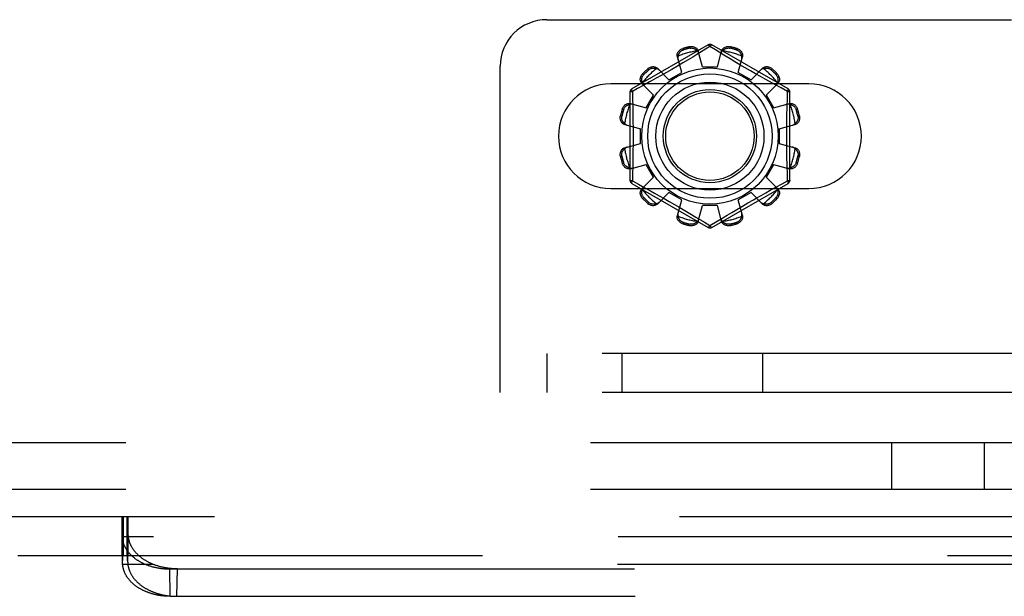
# Model space of a CAD drawing. Header units: inches. Extents: x 0 to 227, y 0 to 147.
# Tile 55 of 256: x 45.29 to 47.93, y 37.9 to 39.45. Entities that reach past the tile are written whole.
import ezdxf

# ---------------------------------------------------------------- set-up
doc = ezdxf.new("R2010")
doc.units = ezdxf.units.IN
doc.header["$LTSCALE"] = 12.466667
doc.header["$MEASUREMENT"] = 0
doc.linetypes.add('HIDDEN', pattern=[0.2, 0.1, -0.1])
doc.layers.add('DEFAULT_2', color=8, linetype='HIDDEN')
doc.layers.add('SUBPANEL', color=7, linetype='CONTINUOUS')

msp = doc.modelspace()

# ---------------------------------------------------------------- linework, layer by layer
at = {"layer": 'DEFAULT_2', "color": 8, "linetype": 'HIDDEN'}
for p, q in [((46.7077, 39.4508), (55.4577, 39.4508)), ((47.1402, 39.3831), (46.9357, 39.265)), ((47.3547, 39.265), (47.1502, 39.3831)), ((47.0721, 39.3732), (47.0731, 39.3694)), ((47.092, 39.3745), (47.091, 39.3783)), ((47.1103, 39.3573), (47.0991, 39.3505)), ((47.1452, 39.3785), (47.1103, 39.3573)), ((47.1252, 39.3243), (47.1141, 39.3665)), ((47.1599, 39.3695), (47.1452, 39.3785)), ((47.1826, 39.3557), (47.1599, 39.3695)), ((47.1652, 39.3243), (47.1762, 39.3665)), ((47.1994, 39.3456), (47.1826, 39.3557)), ((47.1993, 39.3783), (47.1983, 39.3745)), ((47.2172, 39.3694), (47.2182, 39.3732)), ((47.0695, 39.3094), (47.0579, 39.3515)), ((47.0728, 39.3348), (47.0581, 39.3262)), ((47.0866, 39.343), (47.0728, 39.3348)), ((47.0991, 39.3505), (47.0866, 39.343)), ((47.2121, 39.338), (47.1994, 39.3456)), ((47.2258, 39.3299), (47.2121, 39.338)), ((47.2208, 39.3094), (47.2324, 39.3515)), ((47.2399, 39.3216), (47.2258, 39.3299)), ((46.5827, 38.4508), (46.5827, 39.3258)), ((46.9644, 39.3052), (46.9672, 39.3024)), ((46.981, 39.3162), (46.9783, 39.319)), ((47.0348, 39.2894), (47.0042, 39.3204)), ((47.0284, 39.309), (47.0143, 39.301)), ((47.0432, 39.3175), (47.0284, 39.309)), ((47.0348, 39.2894), (47.0695, 39.3094)), ((47.0581, 39.3262), (47.0432, 39.3175)), ((47.1252, 39.3243), (47.1652, 39.3243)), ((47.2208, 39.3094), (47.2555, 39.2894)), ((47.2541, 39.3134), (47.2399, 39.3216)), ((47.2679, 39.3056), (47.2541, 39.3134)), ((47.2555, 39.2894), (47.2861, 39.3204)), ((47.2811, 39.2981), (47.2679, 39.3056)), ((47.3121, 39.319), (47.3093, 39.3162)), ((47.3231, 39.3024), (47.3259, 39.3052)), ((47.4108, 39.2789), (46.8795, 39.2789)), ((46.9941, 39.2486), (46.963, 39.2793)), ((46.9832, 39.2836), (46.968, 39.2752)), ((47.0143, 39.301), (47.001, 39.2935)), ((47.2935, 39.2912), (47.2811, 39.2981)), ((47.3048, 39.2849), (47.2935, 39.2912)), ((47.2962, 39.2486), (47.3273, 39.2793)), ((47.3197, 39.2767), (47.3048, 39.2849)), ((47.3364, 39.2676), (47.3197, 39.2767)), ((46.9307, 39.2564), (46.9307, 39.0202)), ((46.951, 39.266), (46.9372, 39.2584)), ((46.9372, 39.2584), (46.9374, 39.2467)), ((46.968, 39.2752), (46.951, 39.266)), ((47.3532, 39.2584), (47.3364, 39.2676)), ((47.3597, 39.0202), (47.3597, 39.2564)), ((46.932, 39.2256), (46.9741, 39.214)), ((46.9741, 39.214), (46.9941, 39.2486)), ((47.2962, 39.2486), (47.3162, 39.214)), ((47.3162, 39.214), (47.3583, 39.2256)), ((46.914, 39.2103), (46.9103, 39.2114)), ((47.3801, 39.2114), (47.3763, 39.2103)), ((46.9052, 39.1925), (46.909, 39.1915)), ((47.3813, 39.1915), (47.3851, 39.1925)), ((46.9169, 39.1693), (46.9592, 39.1583)), ((46.9592, 39.1183), (46.9592, 39.1583)), ((47.3312, 39.1583), (47.3734, 39.1693)), ((47.3312, 39.1583), (47.3312, 39.1183)), ((46.9169, 39.1073), (46.9592, 39.1183)), ((47.3312, 39.1183), (47.3734, 39.1073)), ((46.909, 39.0851), (46.9052, 39.0841)), ((46.9103, 39.0652), (46.914, 39.0663)), ((47.3763, 39.0663), (47.3801, 39.0652)), ((47.3851, 39.0841), (47.3813, 39.0851)), ((46.932, 39.051), (46.9741, 39.0626)), ((46.9941, 39.028), (46.9741, 39.0626)), ((47.3162, 39.0626), (47.2962, 39.028)), ((47.3162, 39.0626), (47.3583, 39.051)), ((46.9372, 39.0182), (46.9539, 39.009)), ((46.963, 38.9973), (46.9941, 39.028)), ((47.3273, 38.9973), (47.2962, 39.028)), ((47.3393, 39.0106), (47.3532, 39.0182)), ((47.3532, 39.0182), (47.3529, 39.0299)), ((46.8795, 38.9977), (47.4108, 38.9977)), ((46.9357, 39.0116), (47.1402, 38.8935)), ((46.9539, 39.009), (46.9706, 38.9999)), ((46.9706, 38.9999), (46.9856, 38.9917)), ((46.9856, 38.9917), (46.9969, 38.9854)), ((46.9969, 38.9854), (47.0092, 38.9785)), ((47.0042, 38.9562), (47.0348, 38.9872)), ((47.0695, 38.9672), (47.0348, 38.9872)), ((47.1502, 38.8935), (47.3547, 39.0116)), ((47.2555, 38.9872), (47.2208, 38.9672)), ((47.2861, 38.9562), (47.2555, 38.9872)), ((47.2828, 38.9794), (47.2955, 38.9866)), ((47.2955, 38.9866), (47.3071, 38.993)), ((47.3071, 38.993), (47.3223, 39.0014)), ((47.3223, 39.0014), (47.3393, 39.0106)), ((46.9672, 38.9742), (46.9644, 38.9714)), ((46.9783, 38.9576), (46.981, 38.9604)), ((47.0092, 38.9785), (47.0224, 38.971)), ((47.0224, 38.971), (47.0362, 38.9632)), ((47.0362, 38.9632), (47.0504, 38.955)), ((47.0579, 38.9251), (47.0695, 38.9672)), ((47.2324, 38.9251), (47.2208, 38.9672)), ((47.2322, 38.9504), (47.2471, 38.9591)), ((47.269, 38.9717), (47.2828, 38.9794)), ((47.3093, 38.9604), (47.3121, 38.9576)), ((47.3259, 38.9714), (47.3231, 38.9742)), ((47.0504, 38.955), (47.0646, 38.9467)), ((47.0646, 38.9467), (47.0782, 38.9386)), ((47.0782, 38.9386), (47.0909, 38.931)), ((47.1141, 38.9101), (47.1252, 38.9523)), ((47.1652, 38.9523), (47.1252, 38.9523)), ((47.1762, 38.9101), (47.1652, 38.9523)), ((47.1913, 38.9261), (47.2038, 38.9336)), ((47.2038, 38.9336), (47.2175, 38.9418)), ((47.2175, 38.9418), (47.2322, 38.9504)), ((47.0731, 38.9072), (47.0721, 38.9034)), ((47.0909, 38.931), (47.1077, 38.9209)), ((47.1077, 38.9209), (47.1304, 38.9071)), ((47.1304, 38.9071), (47.1452, 38.8981)), ((47.1452, 38.8981), (47.18, 38.9193)), ((47.18, 38.9193), (47.1913, 38.9261)), ((47.2182, 38.9034), (47.2172, 38.9072)), ((47.091, 38.8983), (47.092, 38.9021)), ((47.1983, 38.9021), (47.1993, 38.8983)), ((55.5827, 38.5548), (46.5827, 38.5548)), ((46.7077, 38.5548), (46.7077, 38.4508)), ((46.9102, 38.4508), (46.9102, 38.5548)), ((47.2868, 38.4508), (47.2868, 38.5548)), ((55.5827, 38.4508), (46.5827, 38.4508)), ((44.57, 38.1173), (54.1305, 38.1173)), ((45.5673, 38.1173), (45.5673, 38.0133)), ((45.57, 38.1173), (45.57, 38.0133)), ((45.5708, 38.0133), (45.5708, 38.1173)), ((45.571, 38.1173), (45.571, 38.0133)), ((45.581, 38.1173), (45.581, 38.0133)), ((45.582, 38.1173), (45.582, 38.0133)), ((45.5822, 38.0133), (45.5822, 38.1173)), ((45.5837, 38.1173), (45.5837, 38.0133)), ((45.5686, 38.087), (45.5688, 38.093)), ((45.569, 38.0983), (45.5691, 38.1012)), ((45.5691, 38.1012), (45.5693, 38.1039)), ((45.5693, 38.1039), (45.5694, 38.1064)), ((45.5694, 38.1064), (45.5695, 38.1078)), ((45.5695, 38.1078), (45.5696, 38.1092)), ((45.5696, 38.1092), (45.5697, 38.1105)), ((45.5833, 38.1105), (45.5832, 38.1117)), ((45.5834, 38.1092), (45.5833, 38.1105)), ((45.5835, 38.1078), (45.5834, 38.1092)), ((45.5836, 38.1064), (45.5835, 38.1078)), ((45.5837, 38.1039), (45.5836, 38.1064)), ((45.5839, 38.1012), (45.5837, 38.1039)), ((45.584, 38.0983), (45.5839, 38.1012)), ((45.5842, 38.0941), (45.584, 38.0983)), ((45.5844, 38.0883), (45.5842, 38.0941)), ((45.5846, 38.0805), (45.5844, 38.0883)), ((45.5681, 38.0688), (45.5683, 38.0791)), ((45.5697, 37.9951), (45.5681, 38.0688)), ((45.5681, 38.0688), (45.5681, 38.0661)), ((45.5681, 38.0661), (45.5682, 38.0627)), ((45.5697, 37.9925), (45.5681, 38.0661)), ((53.1323, 38.0627), (45.5682, 38.0627)), ((45.5683, 38.0791), (45.5686, 38.087)), ((45.5833, 37.9951), (45.5849, 38.0688)), ((45.2889, 38.0133), (54.1305, 38.0133)), ((45.5702, 38.0086), (45.5703, 38.0094)), ((45.5702, 38.0077), (45.5702, 38.0086)), ((45.5827, 38.0094), (45.5827, 38.0102)), ((45.5828, 38.0086), (45.5827, 38.0094)), ((45.5829, 38.0077), (45.5828, 38.0086)), ((45.5697, 37.9951), (45.5698, 37.9989)), ((45.5697, 37.9925), (45.5697, 37.9951)), ((45.5698, 37.9892), (45.5697, 37.9925)), ((45.5698, 37.9989), (45.5699, 38.0016)), ((53.1307, 37.9892), (45.5698, 37.9892)), ((45.5699, 38.0016), (45.57, 38.0041)), ((45.57, 38.0052), (45.5701, 38.0068)), ((45.57, 38.0041), (45.57, 38.0052)), ((45.5701, 38.0068), (45.5702, 38.0077)), ((45.5829, 38.0068), (45.5829, 38.0077)), ((45.5831, 38.0029), (45.583, 38.0047)), ((45.5832, 38.0003), (45.5831, 38.0029)), ((45.5833, 37.9966), (45.5832, 38.0003)), ((45.5833, 37.9951), (45.5833, 37.9966)), ((45.696, 37.977), (53.0045, 37.977)), ((45.6976, 37.9035), (45.696, 37.977)), ((45.7153, 37.9035), (45.7169, 37.977)), ((45.6976, 37.9035), (53.0029, 37.9035))]:
    msp.add_line(p, q, dxfattribs=at)
for points in [[(47.1402, 39.3831), (47.1405, 39.3832), (47.1409, 39.383), (47.1415, 39.3827), (47.1421, 39.3822), (47.1428, 39.3815), (47.1436, 39.3806), (47.1444, 39.3796), (47.1452, 39.3785)], [(47.1452, 39.3785), (47.146, 39.3796), (47.1468, 39.3806), (47.1475, 39.3815), (47.1482, 39.3822), (47.1488, 39.3827), (47.1494, 39.383), (47.1498, 39.3832), (47.1502, 39.3831)], [(47.0579, 39.3515), (47.0575, 39.3532), (47.0574, 39.3551), (47.0575, 39.357), (47.0578, 39.3589), (47.0584, 39.3608), (47.0592, 39.3626), (47.0602, 39.3644), (47.0614, 39.366), (47.0628, 39.3676), (47.0644, 39.3691), (47.0662, 39.3704), (47.0681, 39.3715), (47.07, 39.3725), (47.0721, 39.3732)], [(47.0602, 39.3533), (47.0604, 39.3543), (47.0606, 39.3553), (47.0609, 39.3563), (47.0613, 39.3573), (47.0616, 39.3583), (47.062, 39.3593), (47.0625, 39.3602), (47.063, 39.3611), (47.0636, 39.362), (47.0642, 39.3629), (47.0649, 39.3639), (47.0657, 39.3647), (47.0666, 39.3656), (47.0676, 39.3665), (47.0688, 39.3673), (47.0701, 39.3681), (47.0715, 39.3688), (47.0731, 39.3694)], [(47.091, 39.3783), (47.0931, 39.3786), (47.0953, 39.3788), (47.0975, 39.3788), (47.0997, 39.3785), (47.1018, 39.3781), (47.1039, 39.3774), (47.1057, 39.3766), (47.1075, 39.3756), (47.1091, 39.3744), (47.1105, 39.373), (47.1118, 39.3715), (47.1128, 39.3699), (47.1136, 39.3683), (47.1141, 39.3665)], [(47.092, 39.3745), (47.0937, 39.3747), (47.0953, 39.3749), (47.0968, 39.3748), (47.0982, 39.3747), (47.0995, 39.3744), (47.1007, 39.3741), (47.1019, 39.3737), (47.1029, 39.3733), (47.104, 39.3728), (47.1049, 39.3723), (47.1058, 39.3718), (47.1067, 39.3712), (47.1075, 39.3706), (47.1083, 39.3699), (47.1091, 39.3692), (47.1098, 39.3685), (47.1106, 39.3678), (47.1112, 39.367)], [(47.116, 39.3594), (47.1156, 39.3608), (47.115, 39.3621), (47.1143, 39.3634), (47.1134, 39.3647), (47.1124, 39.3659), (47.1112, 39.367)], [(47.1791, 39.367), (47.1779, 39.3659), (47.1769, 39.3647), (47.1761, 39.3634), (47.1753, 39.3621), (47.1747, 39.3608), (47.1743, 39.3594)], [(47.1762, 39.3665), (47.1767, 39.3683), (47.1775, 39.3699), (47.1786, 39.3715), (47.1798, 39.373), (47.1813, 39.3744), (47.1829, 39.3756), (47.1846, 39.3766), (47.1865, 39.3774), (47.1885, 39.3781), (47.1906, 39.3785), (47.1928, 39.3788), (47.195, 39.3788), (47.1972, 39.3786), (47.1993, 39.3783)], [(47.1791, 39.367), (47.1798, 39.3678), (47.1805, 39.3685), (47.1812, 39.3692), (47.182, 39.3699), (47.1828, 39.3706), (47.1837, 39.3712), (47.1845, 39.3718), (47.1854, 39.3723), (47.1864, 39.3728), (47.1874, 39.3733), (47.1885, 39.3737), (47.1896, 39.3741), (47.1908, 39.3744), (47.1921, 39.3747), (47.1935, 39.3748), (47.1951, 39.3749), (47.1967, 39.3747), (47.1983, 39.3745)], [(47.2172, 39.3694), (47.2188, 39.3688), (47.2202, 39.3681), (47.2215, 39.3673), (47.2227, 39.3665), (47.2237, 39.3656), (47.2246, 39.3647), (47.2254, 39.3638), (47.2261, 39.3629), (47.2267, 39.362), (47.2273, 39.3611), (47.2278, 39.3602), (47.2283, 39.3592), (47.2287, 39.3583), (47.2291, 39.3573), (47.2294, 39.3563), (47.2297, 39.3553), (47.2299, 39.3543), (47.2301, 39.3533)], [(47.2182, 39.3732), (47.2203, 39.3725), (47.2223, 39.3715), (47.2242, 39.3704), (47.2259, 39.3691), (47.2275, 39.3676), (47.229, 39.366), (47.2302, 39.3644), (47.2312, 39.3626), (47.2319, 39.3608), (47.2325, 39.3589), (47.2328, 39.357), (47.2329, 39.3551), (47.2328, 39.3532), (47.2324, 39.3515)], [(47.0602, 39.3533), (47.0598, 39.3518), (47.0595, 39.3502), (47.0594, 39.3487), (47.0594, 39.3472), (47.0595, 39.3458), (47.0599, 39.3443)], [(47.2305, 39.3443), (47.2308, 39.3458), (47.2309, 39.3472), (47.231, 39.3487), (47.2308, 39.3502), (47.2306, 39.3518), (47.2301, 39.3533)], [(46.963, 39.2793), (46.9618, 39.2806), (46.9608, 39.2821), (46.9599, 39.2838), (46.9592, 39.2857), (46.9588, 39.2876), (46.9585, 39.2896), (46.9585, 39.2916), (46.9587, 39.2936), (46.9592, 39.2957), (46.9598, 39.2978), (46.9607, 39.2998), (46.9618, 39.3017), (46.963, 39.3035), (46.9644, 39.3052)], [(46.9641, 39.282), (46.9637, 39.283), (46.9634, 39.284), (46.9632, 39.285), (46.963, 39.286), (46.9628, 39.2871), (46.9627, 39.2881), (46.9626, 39.2891), (46.9626, 39.2902), (46.9627, 39.2913), (46.9628, 39.2924), (46.9629, 39.2935), (46.9632, 39.2947), (46.9635, 39.2959), (46.9639, 39.2972), (46.9645, 39.2985), (46.9652, 39.2998), (46.9661, 39.3011), (46.9672, 39.3024)], [(46.9783, 39.319), (46.9799, 39.3204), (46.9817, 39.3217), (46.9837, 39.3228), (46.9857, 39.3236), (46.9878, 39.3243), (46.9898, 39.3247), (46.9919, 39.325), (46.9939, 39.3249), (46.9959, 39.3247), (46.9978, 39.3243), (46.9996, 39.3236), (47.0013, 39.3227), (47.0028, 39.3217), (47.0042, 39.3204)], [(46.981, 39.3162), (46.9824, 39.3173), (46.9837, 39.3182), (46.985, 39.319), (46.9863, 39.3195), (46.9876, 39.32), (46.9888, 39.3203), (46.99, 39.3205), (46.9911, 39.3207), (46.9922, 39.3208), (46.9933, 39.3208), (46.9943, 39.3208), (46.9954, 39.3208), (46.9964, 39.3206), (46.9974, 39.3205), (46.9985, 39.3203), (46.9995, 39.32), (47.0005, 39.3197), (47.0014, 39.3194)], [(47.0094, 39.3152), (47.0083, 39.3162), (47.0071, 39.317), (47.0058, 39.3178), (47.0044, 39.3185), (47.003, 39.319), (47.0014, 39.3194)], [(47.2889, 39.3194), (47.2873, 39.319), (47.2859, 39.3185), (47.2845, 39.3178), (47.2832, 39.317), (47.282, 39.3162), (47.2809, 39.3152)], [(47.2861, 39.3204), (47.2875, 39.3217), (47.289, 39.3227), (47.2907, 39.3236), (47.2925, 39.3243), (47.2945, 39.3247), (47.2965, 39.3249), (47.2985, 39.325), (47.3005, 39.3247), (47.3026, 39.3243), (47.3046, 39.3236), (47.3067, 39.3228), (47.3086, 39.3217), (47.3104, 39.3204), (47.3121, 39.319)], [(47.2889, 39.3194), (47.2899, 39.3197), (47.2909, 39.32), (47.2919, 39.3203), (47.2929, 39.3205), (47.2939, 39.3206), (47.295, 39.3208), (47.296, 39.3208), (47.2971, 39.3208), (47.2981, 39.3208), (47.2992, 39.3207), (47.3004, 39.3205), (47.3016, 39.3203), (47.3028, 39.32), (47.304, 39.3195), (47.3053, 39.319), (47.3066, 39.3182), (47.308, 39.3173), (47.3093, 39.3162)], [(47.3231, 39.3024), (47.3242, 39.3011), (47.3251, 39.2998), (47.3258, 39.2984), (47.3264, 39.2971), (47.3268, 39.2959), (47.3272, 39.2947), (47.3274, 39.2935), (47.3276, 39.2924), (47.3277, 39.2913), (47.3277, 39.2902), (47.3277, 39.2891), (47.3276, 39.2881), (47.3275, 39.2871), (47.3273, 39.286), (47.3271, 39.285), (47.3269, 39.284), (47.3266, 39.283), (47.3263, 39.282)], [(47.3259, 39.3052), (47.3273, 39.3035), (47.3285, 39.3017), (47.3296, 39.2998), (47.3305, 39.2978), (47.3312, 39.2957), (47.3316, 39.2936), (47.3318, 39.2916), (47.3318, 39.2896), (47.3316, 39.2876), (47.3311, 39.2857), (47.3304, 39.2838), (47.3296, 39.2821), (47.3285, 39.2806), (47.3273, 39.2793)], [(46.9641, 39.282), (46.9645, 39.2805), (46.965, 39.279), (46.9656, 39.2776), (46.9664, 39.2763), (46.9673, 39.2752), (46.9683, 39.2741)], [(47.001, 39.2935), (46.9888, 39.2867), (46.9832, 39.2836)], [(47.322, 39.2741), (47.323, 39.2752), (47.3239, 39.2763), (47.3247, 39.2776), (47.3253, 39.279), (47.3259, 39.2805), (47.3263, 39.282)], [(46.9307, 39.2564), (46.9308, 39.2567), (46.9311, 39.257), (46.9317, 39.2573), (46.9324, 39.2576), (46.9334, 39.2579), (46.9345, 39.2581), (46.9358, 39.2583), (46.9371, 39.2584)], [(46.9371, 39.2584), (46.9366, 39.2596), (46.9361, 39.2608), (46.9357, 39.2619), (46.9355, 39.2629), (46.9353, 39.2637), (46.9353, 39.2643), (46.9354, 39.2648), (46.9357, 39.265)], [(47.3521, 39.2108), (47.3529, 39.2467), (47.3532, 39.2584)], [(47.3547, 39.265), (47.3549, 39.2648), (47.355, 39.2643), (47.355, 39.2637), (47.3548, 39.2629), (47.3546, 39.2619), (47.3542, 39.2608), (47.3537, 39.2597), (47.3532, 39.2584)], [(47.3532, 39.2584), (47.3545, 39.2583), (47.3558, 39.2581), (47.3569, 39.2579), (47.3579, 39.2576), (47.3586, 39.2573), (47.3592, 39.257), (47.3595, 39.2567), (47.3597, 39.2564)], [(46.9103, 39.2114), (46.911, 39.2134), (46.9119, 39.2154), (46.9131, 39.2173), (46.9144, 39.2191), (46.9158, 39.2207), (46.9174, 39.2221), (46.9191, 39.2233), (46.9208, 39.2243), (46.9227, 39.2251), (46.9246, 39.2257), (46.9265, 39.226), (46.9284, 39.2261), (46.9302, 39.2259), (46.932, 39.2256)], [(46.914, 39.2103), (46.9147, 39.2119), (46.9154, 39.2134), (46.9161, 39.2147), (46.917, 39.2158), (46.9178, 39.2168), (46.9187, 39.2177), (46.9196, 39.2185), (46.9205, 39.2192), (46.9214, 39.2199), (46.9224, 39.2204), (46.9233, 39.221), (46.9242, 39.2214), (46.9252, 39.2218), (46.9261, 39.2222), (46.9271, 39.2225), (46.9281, 39.2228), (46.9291, 39.2231), (46.9302, 39.2233)], [(46.9391, 39.2236), (46.9377, 39.2239), (46.9362, 39.2241), (46.9347, 39.2241), (46.9332, 39.224), (46.9317, 39.2237), (46.9302, 39.2233)], [(46.9374, 39.2467), (46.9382, 39.2108), (46.9384, 39.1988), (46.9386, 39.1867), (46.9388, 39.1745), (46.9389, 39.1624), (46.939, 39.1504), (46.939, 39.1383), (46.939, 39.1262), (46.9389, 39.1141), (46.9388, 39.102), (46.9386, 39.0899), (46.9384, 39.0778), (46.9382, 39.0658)], [(47.3602, 39.2233), (47.3586, 39.2237), (47.3571, 39.224), (47.3556, 39.2241), (47.3541, 39.2241), (47.3526, 39.2239), (47.3512, 39.2236)], [(47.3583, 39.2256), (47.3601, 39.2259), (47.3619, 39.2261), (47.3638, 39.226), (47.3658, 39.2257), (47.3677, 39.2251), (47.3695, 39.2243), (47.3712, 39.2233), (47.3729, 39.2221), (47.3745, 39.2207), (47.3759, 39.2191), (47.3772, 39.2173), (47.3784, 39.2154), (47.3793, 39.2134), (47.3801, 39.2114)], [(47.3602, 39.2233), (47.3612, 39.2231), (47.3622, 39.2228), (47.3632, 39.2225), (47.3642, 39.2222), (47.3652, 39.2218), (47.3661, 39.2214), (47.367, 39.221), (47.368, 39.2204), (47.3689, 39.2199), (47.3698, 39.2192), (47.3707, 39.2185), (47.3716, 39.2177), (47.3725, 39.2168), (47.3734, 39.2158), (47.3742, 39.2147), (47.375, 39.2134), (47.3757, 39.2119), (47.3763, 39.2103)], [(47.3529, 39.0299), (47.3521, 39.0658), (47.3519, 39.0778), (47.3517, 39.0899), (47.3515, 39.1021), (47.3514, 39.1141), (47.3513, 39.1262), (47.3513, 39.1383), (47.3513, 39.1504), (47.3514, 39.1625), (47.3515, 39.1746), (47.3517, 39.1867), (47.3519, 39.1988), (47.3521, 39.2108)], [(46.9169, 39.1693), (46.9152, 39.1699), (46.9135, 39.1707), (46.9119, 39.1717), (46.9104, 39.1729), (46.9091, 39.1744), (46.9079, 39.176), (46.9069, 39.1777), (46.906, 39.1796), (46.9054, 39.1816), (46.9049, 39.1837), (46.9047, 39.1859), (46.9046, 39.1881), (46.9048, 39.1903), (46.9052, 39.1925)], [(46.9165, 39.1722), (46.9157, 39.1729), (46.9149, 39.1736), (46.9142, 39.1744), (46.9135, 39.1752), (46.9129, 39.176), (46.9123, 39.1768), (46.9117, 39.1777), (46.9111, 39.1786), (46.9106, 39.1795), (46.9101, 39.1805), (46.9097, 39.1816), (46.9093, 39.1827), (46.909, 39.184), (46.9088, 39.1853), (46.9086, 39.1867), (46.9086, 39.1882), (46.9087, 39.1898), (46.909, 39.1915)], [(46.9165, 39.1722), (46.9176, 39.1711), (46.9188, 39.1701), (46.92, 39.1692), (46.9213, 39.1685), (46.9227, 39.1679), (46.9241, 39.1675)], [(47.3662, 39.1675), (47.3676, 39.1679), (47.369, 39.1685), (47.3703, 39.1692), (47.3716, 39.1701), (47.3727, 39.1711), (47.3738, 39.1722)], [(47.3851, 39.1925), (47.3855, 39.1903), (47.3857, 39.1881), (47.3856, 39.1859), (47.3854, 39.1837), (47.3849, 39.1816), (47.3843, 39.1796), (47.3835, 39.1777), (47.3824, 39.176), (47.3812, 39.1744), (47.3799, 39.1729), (47.3784, 39.1717), (47.3768, 39.1707), (47.3751, 39.1699), (47.3734, 39.1693)], [(47.3813, 39.1915), (47.3816, 39.1898), (47.3817, 39.1882), (47.3817, 39.1867), (47.3815, 39.1852), (47.3813, 39.1839), (47.381, 39.1827), (47.3806, 39.1816), (47.3802, 39.1805), (47.3797, 39.1795), (47.3792, 39.1786), (47.3786, 39.1777), (47.3781, 39.1768), (47.3774, 39.176), (47.3768, 39.1751), (47.3761, 39.1744), (47.3754, 39.1736), (47.3746, 39.1729), (47.3738, 39.1722)], [(46.9052, 39.0841), (46.9048, 39.0863), (46.9046, 39.0885), (46.9047, 39.0907), (46.9049, 39.0929), (46.9054, 39.095), (46.906, 39.097), (46.9069, 39.0989), (46.9079, 39.1006), (46.9091, 39.1022), (46.9104, 39.1037), (46.9119, 39.1049), (46.9135, 39.1059), (46.9152, 39.1067), (46.9169, 39.1073)], [(46.909, 39.0851), (46.9087, 39.0868), (46.9086, 39.0884), (46.9086, 39.0899), (46.9088, 39.0914), (46.909, 39.0927), (46.9093, 39.0939), (46.9097, 39.095), (46.9102, 39.0961), (46.9106, 39.0971), (46.9111, 39.098), (46.9117, 39.0989), (46.9123, 39.0998), (46.9129, 39.1006), (46.9135, 39.1015), (46.9142, 39.1022), (46.9149, 39.103), (46.9157, 39.1037), (46.9165, 39.1044)], [(46.9241, 39.1091), (46.9227, 39.1087), (46.9213, 39.1081), (46.92, 39.1074), (46.9188, 39.1065), (46.9176, 39.1055), (46.9165, 39.1044)], [(47.3738, 39.1044), (47.3727, 39.1055), (47.3716, 39.1065), (47.3703, 39.1074), (47.369, 39.1081), (47.3676, 39.1087), (47.3662, 39.1091)], [(47.3734, 39.1073), (47.3751, 39.1067), (47.3768, 39.1059), (47.3784, 39.1049), (47.3799, 39.1037), (47.3812, 39.1022), (47.3824, 39.1006), (47.3835, 39.0989), (47.3843, 39.097), (47.3849, 39.095), (47.3854, 39.0929), (47.3856, 39.0907), (47.3857, 39.0885), (47.3855, 39.0863), (47.3851, 39.0841)], [(47.3738, 39.1044), (47.3746, 39.1037), (47.3754, 39.103), (47.3761, 39.1022), (47.3768, 39.1014), (47.3775, 39.1006), (47.3781, 39.0998), (47.3786, 39.0989), (47.3792, 39.098), (47.3797, 39.0971), (47.3802, 39.0961), (47.3806, 39.095), (47.381, 39.0939), (47.3813, 39.0926), (47.3815, 39.0913), (47.3817, 39.0899), (47.3817, 39.0884), (47.3816, 39.0868), (47.3813, 39.0851)], [(46.932, 39.051), (46.9302, 39.0507), (46.9284, 39.0505), (46.9265, 39.0506), (46.9246, 39.0509), (46.9227, 39.0515), (46.9208, 39.0523), (46.9191, 39.0533), (46.9174, 39.0545), (46.9158, 39.0559), (46.9144, 39.0575), (46.9131, 39.0593), (46.9119, 39.0612), (46.911, 39.0632), (46.9103, 39.0652)], [(46.9302, 39.0533), (46.9291, 39.0535), (46.9281, 39.0538), (46.9271, 39.0541), (46.9261, 39.0544), (46.9252, 39.0548), (46.9242, 39.0552), (46.9233, 39.0556), (46.9223, 39.0562), (46.9214, 39.0567), (46.9205, 39.0574), (46.9196, 39.0581), (46.9187, 39.0589), (46.9178, 39.0598), (46.917, 39.0608), (46.9161, 39.0619), (46.9153, 39.0632), (46.9147, 39.0647), (46.914, 39.0663)], [(46.9382, 39.0658), (46.9374, 39.0299), (46.9372, 39.0182)], [(47.3801, 39.0652), (47.3793, 39.0632), (47.3784, 39.0612), (47.3772, 39.0593), (47.3759, 39.0575), (47.3745, 39.0559), (47.3729, 39.0545), (47.3712, 39.0533), (47.3695, 39.0523), (47.3677, 39.0515), (47.3658, 39.0509), (47.3638, 39.0506), (47.3619, 39.0505), (47.3601, 39.0507), (47.3583, 39.051)], [(47.3763, 39.0663), (47.3757, 39.0647), (47.375, 39.0632), (47.3742, 39.0619), (47.3733, 39.0608), (47.3725, 39.0598), (47.3716, 39.0589), (47.3707, 39.0581), (47.3698, 39.0574), (47.3689, 39.0567), (47.368, 39.0562), (47.367, 39.0556), (47.3661, 39.0552), (47.3652, 39.0548), (47.3642, 39.0544), (47.3632, 39.0541), (47.3622, 39.0538), (47.3612, 39.0535), (47.3602, 39.0533)], [(46.9302, 39.0533), (46.9317, 39.0529), (46.9332, 39.0526), (46.9347, 39.0525), (46.9362, 39.0525), (46.9377, 39.0527), (46.9391, 39.053)], [(47.3512, 39.053), (47.3526, 39.0527), (47.3541, 39.0525), (47.3556, 39.0525), (47.3571, 39.0526), (47.3586, 39.0529), (47.3602, 39.0533)], [(46.9371, 39.0182), (46.9358, 39.0183), (46.9345, 39.0185), (46.9334, 39.0187), (46.9324, 39.019), (46.9317, 39.0193), (46.9311, 39.0196), (46.9308, 39.0199), (46.9307, 39.0202)], [(46.9357, 39.0116), (46.9354, 39.0118), (46.9353, 39.0123), (46.9353, 39.0129), (46.9355, 39.0137), (46.9357, 39.0147), (46.9361, 39.0158), (46.9366, 39.0169), (46.9371, 39.0182)], [(47.3597, 39.0202), (47.3595, 39.0199), (47.3592, 39.0196), (47.3586, 39.0193), (47.3579, 39.019), (47.3569, 39.0187), (47.3558, 39.0185), (47.3545, 39.0183), (47.3532, 39.0182)], [(47.3532, 39.0182), (47.3538, 39.017), (47.3542, 39.0158), (47.3546, 39.0147), (47.3548, 39.0137), (47.355, 39.0129), (47.355, 39.0123), (47.3549, 39.0118), (47.3547, 39.0116)], [(46.9644, 38.9714), (46.963, 38.9731), (46.9618, 38.9749), (46.9607, 38.9768), (46.9598, 38.9788), (46.9592, 38.9809), (46.9587, 38.983), (46.9585, 38.985), (46.9585, 38.987), (46.9588, 38.989), (46.9592, 38.9909), (46.9599, 38.9928), (46.9608, 38.9945), (46.9618, 38.996), (46.963, 38.9973)], [(46.9672, 38.9742), (46.9661, 38.9755), (46.9652, 38.9768), (46.9645, 38.9781), (46.9639, 38.9795), (46.9635, 38.9807), (46.9632, 38.9819), (46.9629, 38.9831), (46.9627, 38.9842), (46.9627, 38.9853), (46.9626, 38.9864), (46.9626, 38.9875), (46.9627, 38.9885), (46.9628, 38.9895), (46.963, 38.9906), (46.9632, 38.9916), (46.9634, 38.9926), (46.9637, 38.9936), (46.9641, 38.9946)], [(46.9683, 39.0025), (46.9673, 39.0014), (46.9664, 39.0003), (46.9656, 38.999), (46.965, 38.9976), (46.9645, 38.9961), (46.9641, 38.9946)], [(47.3263, 38.9946), (47.3259, 38.9961), (47.3253, 38.9976), (47.3247, 38.999), (47.3239, 39.0003), (47.323, 39.0014), (47.322, 39.0025)], [(47.3263, 38.9946), (47.3266, 38.9936), (47.3269, 38.9926), (47.3271, 38.9916), (47.3273, 38.9906), (47.3275, 38.9895), (47.3276, 38.9885), (47.3277, 38.9875), (47.3277, 38.9864), (47.3277, 38.9853), (47.3276, 38.9842), (47.3274, 38.9831), (47.3272, 38.9819), (47.3268, 38.9807), (47.3264, 38.9794), (47.3258, 38.9781), (47.3251, 38.9768), (47.3242, 38.9755), (47.3231, 38.9742)], [(47.3273, 38.9973), (47.3285, 38.996), (47.3296, 38.9945), (47.3304, 38.9928), (47.3311, 38.9909), (47.3316, 38.989), (47.3318, 38.987), (47.3318, 38.985), (47.3316, 38.983), (47.3312, 38.9809), (47.3305, 38.9788), (47.3296, 38.9768), (47.3285, 38.9749), (47.3273, 38.9731), (47.3259, 38.9714)], [(47.0014, 38.9572), (47.0005, 38.9569), (46.9995, 38.9566), (46.9984, 38.9563), (46.9974, 38.9561), (46.9964, 38.956), (46.9954, 38.9558), (46.9943, 38.9558), (46.9933, 38.9558), (46.9922, 38.9558), (46.9911, 38.9559), (46.9899, 38.9561), (46.9888, 38.9563), (46.9875, 38.9566), (46.9863, 38.9571), (46.985, 38.9576), (46.9837, 38.9584), (46.9823, 38.9593), (46.981, 38.9604)], [(47.0014, 38.9572), (47.003, 38.9576), (47.0044, 38.9581), (47.0058, 38.9588), (47.0071, 38.9595), (47.0083, 38.9604), (47.0094, 38.9614)], [(47.2471, 38.9591), (47.2619, 38.9676), (47.269, 38.9717)], [(47.2809, 38.9614), (47.282, 38.9604), (47.2832, 38.9595), (47.2845, 38.9588), (47.2859, 38.9581), (47.2873, 38.9576), (47.2889, 38.9572)], [(47.3093, 38.9604), (47.308, 38.9593), (47.3066, 38.9584), (47.3053, 38.9576), (47.304, 38.9571), (47.3028, 38.9566), (47.3015, 38.9563), (47.3004, 38.956), (47.2992, 38.9559), (47.2981, 38.9558), (47.297, 38.9558), (47.296, 38.9558), (47.2949, 38.9558), (47.2939, 38.956), (47.2929, 38.9561), (47.2919, 38.9563), (47.2909, 38.9566), (47.2899, 38.9569), (47.2889, 38.9572)], [(47.0042, 38.9562), (47.0028, 38.9549), (47.0013, 38.9539), (46.9996, 38.953), (46.9978, 38.9523), (46.9959, 38.9519), (46.9939, 38.9517), (46.9919, 38.9516), (46.9898, 38.9519), (46.9878, 38.9523), (46.9857, 38.953), (46.9837, 38.9538), (46.9817, 38.9549), (46.9799, 38.9562), (46.9783, 38.9576)], [(47.3121, 38.9576), (47.3104, 38.9562), (47.3086, 38.9549), (47.3067, 38.9538), (47.3046, 38.953), (47.3026, 38.9523), (47.3005, 38.9519), (47.2985, 38.9516), (47.2965, 38.9517), (47.2945, 38.9519), (47.2925, 38.9523), (47.2907, 38.953), (47.289, 38.9539), (47.2875, 38.9549), (47.2861, 38.9562)], [(47.0721, 38.9034), (47.07, 38.9041), (47.0681, 38.9051), (47.0662, 38.9062), (47.0644, 38.9075), (47.0628, 38.909), (47.0614, 38.9106), (47.0602, 38.9122), (47.0592, 38.914), (47.0584, 38.9158), (47.0578, 38.9177), (47.0575, 38.9196), (47.0574, 38.9215), (47.0575, 38.9234), (47.0579, 38.9251)], [(47.0599, 38.9323), (47.0595, 38.9308), (47.0594, 38.9294), (47.0594, 38.9279), (47.0595, 38.9263), (47.0598, 38.9248), (47.0602, 38.9233)], [(47.0731, 38.9072), (47.0715, 38.9078), (47.0701, 38.9085), (47.0688, 38.9093), (47.0676, 38.9101), (47.0666, 38.911), (47.0657, 38.9119), (47.0649, 38.9128), (47.0642, 38.9137), (47.0636, 38.9146), (47.063, 38.9155), (47.0625, 38.9164), (47.062, 38.9174), (47.0616, 38.9183), (47.0613, 38.9193), (47.0609, 38.9203), (47.0606, 38.9213), (47.0604, 38.9223), (47.0602, 38.9233)], [(47.1141, 38.9101), (47.1136, 38.9083), (47.1128, 38.9067), (47.1118, 38.9051), (47.1105, 38.9036), (47.1091, 38.9022), (47.1075, 38.901), (47.1057, 38.9), (47.1039, 38.8992), (47.1018, 38.8985), (47.0997, 38.8981), (47.0975, 38.8978), (47.0953, 38.8978), (47.0931, 38.898), (47.091, 38.8983)], [(47.1112, 38.9096), (47.1106, 38.9088), (47.1098, 38.9081), (47.1091, 38.9074), (47.1083, 38.9067), (47.1075, 38.906), (47.1067, 38.9054), (47.1058, 38.9048), (47.1049, 38.9043), (47.1039, 38.9038), (47.1029, 38.9033), (47.1019, 38.9029), (47.1007, 38.9025), (47.0995, 38.9022), (47.0982, 38.9019), (47.0968, 38.9018), (47.0953, 38.9017), (47.0937, 38.9019), (47.092, 38.9021)], [(47.1112, 38.9096), (47.1124, 38.9107), (47.1134, 38.9119), (47.1143, 38.9132), (47.115, 38.9145), (47.1156, 38.9158), (47.116, 38.9172)], [(47.1743, 38.9172), (47.1747, 38.9158), (47.1753, 38.9145), (47.1761, 38.9132), (47.1769, 38.9119), (47.1779, 38.9107), (47.1791, 38.9096)], [(47.1993, 38.8983), (47.1972, 38.898), (47.195, 38.8978), (47.1928, 38.8978), (47.1906, 38.8981), (47.1885, 38.8985), (47.1865, 38.8992), (47.1846, 38.9), (47.1829, 38.901), (47.1813, 38.9022), (47.1798, 38.9036), (47.1786, 38.9051), (47.1775, 38.9067), (47.1767, 38.9083), (47.1762, 38.9101)], [(47.1983, 38.9021), (47.1966, 38.9019), (47.195, 38.9017), (47.1935, 38.9018), (47.1921, 38.9019), (47.1908, 38.9022), (47.1896, 38.9025), (47.1884, 38.9029), (47.1874, 38.9033), (47.1864, 38.9038), (47.1854, 38.9043), (47.1845, 38.9048), (47.1836, 38.9054), (47.1828, 38.906), (47.182, 38.9067), (47.1812, 38.9074), (47.1805, 38.9081), (47.1798, 38.9088), (47.1791, 38.9096)], [(47.2301, 38.9233), (47.2299, 38.9223), (47.2297, 38.9213), (47.2294, 38.9203), (47.2291, 38.9193), (47.2287, 38.9183), (47.2283, 38.9173), (47.2278, 38.9164), (47.2273, 38.9155), (47.2267, 38.9146), (47.2261, 38.9137), (47.2254, 38.9127), (47.2246, 38.9119), (47.2237, 38.911), (47.2227, 38.9101), (47.2215, 38.9093), (47.2202, 38.9085), (47.2188, 38.9078), (47.2172, 38.9072)], [(47.2324, 38.9251), (47.2328, 38.9234), (47.2329, 38.9215), (47.2328, 38.9196), (47.2325, 38.9177), (47.2319, 38.9158), (47.2312, 38.914), (47.2302, 38.9122), (47.229, 38.9106), (47.2275, 38.909), (47.2259, 38.9075), (47.2242, 38.9062), (47.2223, 38.9051), (47.2203, 38.9041), (47.2182, 38.9034)], [(47.2301, 38.9233), (47.2306, 38.9248), (47.2308, 38.9263), (47.231, 38.9279), (47.2309, 38.9294), (47.2308, 38.9308), (47.2305, 38.9323)], [(47.1452, 38.8981), (47.1444, 38.897), (47.1436, 38.896), (47.1428, 38.8951), (47.1421, 38.8944), (47.1415, 38.8939), (47.1409, 38.8936), (47.1405, 38.8934), (47.1402, 38.8935)], [(47.1502, 38.8935), (47.1498, 38.8934), (47.1494, 38.8936), (47.1488, 38.8939), (47.1482, 38.8944), (47.1475, 38.8951), (47.1468, 38.896), (47.146, 38.897), (47.1452, 38.8981)], [(45.5697, 38.1105), (45.5698, 38.1117), (45.5699, 38.1122), (45.5699, 38.1127), (45.57, 38.1132), (45.57, 38.1137), (45.5701, 38.1141), (45.5701, 38.1145), (45.5702, 38.1149), (45.5702, 38.1153), (45.5703, 38.1156), (45.5703, 38.1159), (45.5704, 38.1162), (45.5704, 38.1164), (45.5705, 38.1166), (45.5705, 38.1168), (45.5706, 38.1169), (45.5706, 38.1171), (45.5707, 38.1172), (45.5707, 38.1172), (45.5708, 38.1173), (45.5708, 38.1173)], [(45.5832, 38.1117), (45.5831, 38.1122), (45.5831, 38.1127), (45.583, 38.1132), (45.583, 38.1137), (45.583, 38.1141), (45.5829, 38.1145), (45.5829, 38.1149), (45.5828, 38.1153), (45.5828, 38.1156), (45.5827, 38.1159), (45.5827, 38.1162), (45.5826, 38.1164), (45.5826, 38.1166), (45.5825, 38.1168), (45.5825, 38.1169), (45.5824, 38.1171), (45.5824, 38.1172), (45.5823, 38.1172), (45.5823, 38.1173), (45.5822, 38.1173)], [(45.5688, 38.093), (45.569, 38.0973), (45.569, 38.0983)], [(45.5682, 38.0627), (45.5683, 38.0615), (45.5685, 38.0602), (45.5686, 38.0589), (45.5688, 38.0576), (45.569, 38.0564), (45.5692, 38.0551), (45.5695, 38.0538), (45.5698, 38.0526), (45.5701, 38.0513), (45.5704, 38.0501), (45.5708, 38.0488), (45.5712, 38.0476), (45.5716, 38.0463), (45.572, 38.0451), (45.5724, 38.0439), (45.5729, 38.0426), (45.5734, 38.0414), (45.574, 38.0402), (45.5745, 38.039), (45.5751, 38.0378), (45.5757, 38.0366), (45.5763, 38.0354), (45.5769, 38.0342), (45.5776, 38.033), (45.5783, 38.0318), (45.579, 38.0307), (45.5798, 38.0295), (45.5805, 38.0284), (45.5813, 38.0272), (45.5821, 38.0261), (45.583, 38.025), (45.5838, 38.0238), (45.5847, 38.0227), (45.5856, 38.0216), (45.5865, 38.0205), (45.5874, 38.0194), (45.5884, 38.0184), (45.5894, 38.0173), (45.5904, 38.0163), (45.5914, 38.0152), (45.5924, 38.0142), (45.5935, 38.0132), (45.5946, 38.0121), (45.5957, 38.0111), (45.5968, 38.0102), (45.598, 38.0092), (45.5991, 38.0082), (45.6003, 38.0073), (45.6015, 38.0063), (45.6027, 38.0054), (45.604, 38.0045), (45.6052, 38.0036), (45.6065, 38.0027), (45.6078, 38.0018), (45.6091, 38.0009), (45.6105, 38.0001), (45.6118, 37.9992), (45.6132, 37.9984), (45.6145, 37.9976), (45.6159, 37.9968), (45.6173, 37.996), (45.6188, 37.9952), (45.6202, 37.9945), (45.6217, 37.9937), (45.6231, 37.993), (45.6246, 37.9923), (45.6261, 37.9916), (45.6276, 37.9909), (45.6292, 37.9902), (45.6307, 37.9896), (45.6323, 37.989), (45.6338, 37.9883), (45.6354, 37.9877), (45.637, 37.9871), (45.6386, 37.9866), (45.6402, 37.986), (45.6418, 37.9855), (45.6435, 37.9849), (45.6451, 37.9844), (45.6468, 37.9839), (45.6485, 37.9834), (45.6501, 37.983), (45.6518, 37.9825), (45.6535, 37.9821), (45.6552, 37.9817), (45.6569, 37.9813), (45.6586, 37.9809), (45.6604, 37.9806), (45.6621, 37.9802), (45.6639, 37.9799), (45.6656, 37.9796), (45.6674, 37.9793), (45.6691, 37.979), (45.6709, 37.9788), (45.6727, 37.9785), (45.6744, 37.9783), (45.6762, 37.9781), (45.678, 37.9779), (45.6798, 37.9778), (45.6816, 37.9776), (45.6834, 37.9775), (45.6852, 37.9774), (45.687, 37.9773), (45.6888, 37.9772), (45.6906, 37.9771), (45.6924, 37.9771), (45.6942, 37.977), (45.696, 37.977)], [(45.5849, 38.0688), (45.5849, 38.0703), (45.5846, 38.0805)], [(45.5854, 38.0627), (45.5853, 38.0638), (45.5852, 38.0648), (45.5851, 38.0658), (45.585, 38.0668), (45.585, 38.0678), (45.5849, 38.0688)], [(45.7169, 37.977), (45.7151, 37.977), (45.7133, 37.9771), (45.7115, 37.9771), (45.7097, 37.9772), (45.7079, 37.9773), (45.7061, 37.9774), (45.7043, 37.9775), (45.7025, 37.9776), (45.7007, 37.9778), (45.6989, 37.9779), (45.6971, 37.9781), (45.6953, 37.9783), (45.6935, 37.9785), (45.6917, 37.9788), (45.69, 37.979), (45.6882, 37.9793), (45.6864, 37.9796), (45.6847, 37.9799), (45.6829, 37.9802), (45.6811, 37.9806), (45.6794, 37.9809), (45.6777, 37.9813), (45.6759, 37.9817), (45.6742, 37.9821), (45.6725, 37.9825), (45.6708, 37.983), (45.6691, 37.9834), (45.6674, 37.9839), (45.6657, 37.9844), (45.6641, 37.9849), (45.6624, 37.9855), (45.6608, 37.986), (45.6591, 37.9866), (45.6575, 37.9871), (45.6559, 37.9877), (45.6543, 37.9883), (45.6527, 37.989), (45.6511, 37.9896), (45.6495, 37.9902), (45.648, 37.9909), (45.6464, 37.9916), (45.6449, 37.9923), (45.6434, 37.993), (45.6419, 37.9937), (45.6404, 37.9945), (45.6389, 37.9952), (45.6374, 37.996), (45.636, 37.9968), (45.6346, 37.9976), (45.6332, 37.9984), (45.6318, 37.9992), (45.6304, 38.0001), (45.629, 38.0009), (45.6277, 38.0018), (45.6263, 38.0027), (45.625, 38.0036), (45.6237, 38.0045), (45.6224, 38.0054), (45.6212, 38.0063), (45.6199, 38.0073), (45.6187, 38.0082), (45.6175, 38.0092), (45.6163, 38.0102), (45.6151, 38.0111), (45.614, 38.0121), (45.6129, 38.0132), (45.6117, 38.0142), (45.6107, 38.0152), (45.6096, 38.0163), (45.6085, 38.0173), (45.6075, 38.0184), (45.6065, 38.0194), (45.6055, 38.0205), (45.6045, 38.0216), (45.6036, 38.0227), (45.6027, 38.0238), (45.6018, 38.025), (45.6009, 38.0261), (45.6, 38.0272), (45.5992, 38.0284), (45.5984, 38.0295), (45.5976, 38.0307), (45.5968, 38.0318), (45.5961, 38.033), (45.5954, 38.0342), (45.5947, 38.0354), (45.594, 38.0366), (45.5933, 38.0378), (45.5927, 38.039), (45.5921, 38.0402), (45.5915, 38.0414), (45.591, 38.0426), (45.5904, 38.0439), (45.5899, 38.0451), (45.5894, 38.0463), (45.589, 38.0476), (45.5886, 38.0488), (45.5881, 38.0501), (45.5878, 38.0513), (45.5874, 38.0526), (45.5871, 38.0538), (45.5867, 38.0551), (45.5865, 38.0564), (45.5862, 38.0576), (45.586, 38.0589), (45.5857, 38.0602), (45.5855, 38.0615), (45.5854, 38.0627)], [(45.5703, 38.0094), (45.5703, 38.0102), (45.5703, 38.0105), (45.5704, 38.0108), (45.5704, 38.0111), (45.5704, 38.0114), (45.5704, 38.0117), (45.5705, 38.0119), (45.5705, 38.0121), (45.5705, 38.0123), (45.5706, 38.0125), (45.5706, 38.0127), (45.5706, 38.0128), (45.5706, 38.0129), (45.5707, 38.0131), (45.5707, 38.0131), (45.5707, 38.0132), (45.5707, 38.0133), (45.5708, 38.0133), (45.5708, 38.0133)], [(45.5827, 38.0102), (45.5827, 38.0105), (45.5826, 38.0108), (45.5826, 38.0111), (45.5826, 38.0114), (45.5826, 38.0117), (45.5825, 38.0119), (45.5825, 38.0121), (45.5825, 38.0123), (45.5825, 38.0125), (45.5824, 38.0127), (45.5824, 38.0128), (45.5824, 38.0129), (45.5823, 38.0131), (45.5823, 38.0131), (45.5823, 38.0132), (45.5823, 38.0133), (45.5822, 38.0133), (45.5822, 38.0133)], [(45.6976, 37.9035), (45.6958, 37.9035), (45.694, 37.9035), (45.6922, 37.9036), (45.6904, 37.9036), (45.6886, 37.9037), (45.6868, 37.9038), (45.685, 37.9039), (45.6832, 37.9041), (45.6814, 37.9042), (45.6796, 37.9044), (45.6778, 37.9046), (45.676, 37.9048), (45.6743, 37.905), (45.6725, 37.9052), (45.6707, 37.9055), (45.669, 37.9058), (45.6672, 37.9061), (45.6655, 37.9064), (45.6637, 37.9067), (45.662, 37.907), (45.6603, 37.9074), (45.6585, 37.9078), (45.6568, 37.9082), (45.6551, 37.9086), (45.6534, 37.909), (45.6517, 37.9094), (45.6501, 37.9099), (45.6484, 37.9104), (45.6467, 37.9109), (45.6451, 37.9114), (45.6435, 37.9119), (45.6418, 37.9125), (45.6402, 37.913), (45.6386, 37.9136), (45.637, 37.9142), (45.6354, 37.9148), (45.6339, 37.9154), (45.6323, 37.9161), (45.6308, 37.9167), (45.6293, 37.9174), (45.6277, 37.9181), (45.6262, 37.9188), (45.6248, 37.9195), (45.6233, 37.9202), (45.6218, 37.9209), (45.6204, 37.9217), (45.619, 37.9225), (45.6175, 37.9233), (45.6162, 37.9241), (45.6148, 37.9249), (45.6134, 37.9257), (45.6121, 37.9265), (45.6107, 37.9274), (45.6094, 37.9283), (45.6081, 37.9291), (45.6069, 37.93), (45.6056, 37.9309), (45.6044, 37.9318), (45.6031, 37.9328), (45.6019, 37.9337), (45.6008, 37.9347), (45.5996, 37.9356), (45.5984, 37.9366), (45.5973, 37.9376), (45.5962, 37.9386), (45.5951, 37.9396), (45.5941, 37.9406), (45.593, 37.9417), (45.592, 37.9427), (45.591, 37.9438), (45.59, 37.9448), (45.589, 37.9459), (45.5881, 37.947), (45.5872, 37.9481), (45.5863, 37.9492), (45.5854, 37.9503), (45.5846, 37.9514), (45.5837, 37.9525), (45.5829, 37.9537), (45.5821, 37.9548), (45.5814, 37.956), (45.5806, 37.9571), (45.5799, 37.9583), (45.5792, 37.9595), (45.5786, 37.9607), (45.5779, 37.9618), (45.5773, 37.963), (45.5767, 37.9642), (45.5761, 37.9654), (45.5756, 37.9667), (45.575, 37.9679), (45.5745, 37.9691), (45.5741, 37.9703), (45.5736, 37.9716), (45.5732, 37.9728), (45.5728, 37.974), (45.5724, 37.9753), (45.572, 37.9765), (45.5717, 37.9778), (45.5714, 37.979), (45.5711, 37.9803), (45.5708, 37.9816), (45.5706, 37.9828), (45.5704, 37.9841), (45.5702, 37.9854), (45.5701, 37.9866), (45.5699, 37.9879), (45.5698, 37.9892)], [(45.583, 38.0047), (45.583, 38.0052), (45.5829, 38.0068)], [(45.5833, 37.9951), (45.5834, 37.9944), (45.5834, 37.9937), (45.5834, 37.993), (45.5835, 37.9922), (45.5835, 37.9915), (45.5836, 37.9907), (45.5837, 37.99), (45.5838, 37.9892)], [(45.5838, 37.9892), (45.5839, 37.9879), (45.5841, 37.9866), (45.5843, 37.9854), (45.5846, 37.9841), (45.5848, 37.9828), (45.5851, 37.9816), (45.5854, 37.9803), (45.5858, 37.979), (45.5861, 37.9778), (45.5865, 37.9765), (45.5869, 37.9753), (45.5874, 37.974), (45.5878, 37.9728), (45.5883, 37.9716), (45.5888, 37.9703), (45.5894, 37.9691), (45.5899, 37.9679), (45.5905, 37.9667), (45.5911, 37.9654), (45.5917, 37.9642), (45.5924, 37.963), (45.5931, 37.9618), (45.5938, 37.9607), (45.5945, 37.9595), (45.5952, 37.9583), (45.596, 37.9571), (45.5968, 37.956), (45.5976, 37.9548), (45.5984, 37.9537), (45.5993, 37.9525), (45.6002, 37.9514), (45.6011, 37.9503), (45.602, 37.9492), (45.6029, 37.9481), (45.6039, 37.947), (45.6049, 37.9459), (45.6059, 37.9448), (45.6069, 37.9438), (45.608, 37.9427), (45.609, 37.9417), (45.6101, 37.9406), (45.6112, 37.9396), (45.6124, 37.9386), (45.6135, 37.9376), (45.6147, 37.9366), (45.6159, 37.9356), (45.6171, 37.9347), (45.6183, 37.9337), (45.6196, 37.9328), (45.6208, 37.9318), (45.6221, 37.9309), (45.6234, 37.93), (45.6247, 37.9291), (45.626, 37.9283), (45.6274, 37.9274), (45.6288, 37.9265), (45.6301, 37.9257), (45.6315, 37.9249), (45.633, 37.9241), (45.6344, 37.9233), (45.6358, 37.9225), (45.6373, 37.9217), (45.6388, 37.9209), (45.6403, 37.9202), (45.6418, 37.9195), (45.6433, 37.9188), (45.6448, 37.9181), (45.6463, 37.9174), (45.6479, 37.9167), (45.6495, 37.9161), (45.6511, 37.9154), (45.6527, 37.9148), (45.6543, 37.9142), (45.6559, 37.9136), (45.6575, 37.913), (45.6591, 37.9125), (45.6608, 37.9119), (45.6625, 37.9114), (45.6641, 37.9109), (45.6658, 37.9104), (45.6675, 37.9099), (45.6692, 37.9094), (45.6709, 37.909), (45.6726, 37.9086), (45.6743, 37.9082), (45.6761, 37.9078), (45.6778, 37.9074), (45.6795, 37.907), (45.6813, 37.9067), (45.683, 37.9064), (45.6848, 37.9061), (45.6866, 37.9058), (45.6883, 37.9055), (45.6901, 37.9052), (45.6919, 37.905), (45.6937, 37.9048), (45.6955, 37.9046), (45.6973, 37.9044), (45.6991, 37.9042), (45.7009, 37.9041), (45.7027, 37.9039), (45.7045, 37.9038), (45.7063, 37.9037), (45.7081, 37.9036), (45.7099, 37.9036), (45.7117, 37.9035), (45.7135, 37.9035), (45.7153, 37.9035)]]:
    msp.add_lwpolyline(points, dxfattribs=at)
for radius in [0.1829, 0.1668, 0.145, 0.125, 0.1186]:
    msp.add_circle((47.1452, 39.1383), radius, dxfattribs=at)
for centre, radius, start, end in [((46.7077, 39.3258), 0.125, 90, 180), ((47.1452, 39.3744), 0.01, 60, 120), ((47.1452, 39.1383), 0.2312, 98.4357, 111.5643), ((47.1452, 39.1383), 0.246, 102.7238, 107.2762), ((47.1452, 39.1383), 0.2421, 102.6908, 107.3092), ((47.1452, 39.1383), 0.2312, 68.4357, 81.5643), ((47.1452, 39.1383), 0.2421, 72.6908, 77.3092), ((47.1452, 39.1383), 0.246, 72.7238, 77.2762), ((47.1452, 39.1383), 0.2312, 128.4357, 141.5643), ((47.1452, 39.1383), 0.246, 132.7238, 137.2762), ((47.1452, 39.1383), 0.2421, 132.6908, 137.3092), ((47.1452, 39.1383), 0.2312, 38.4357, 51.5643), ((47.1452, 39.1383), 0.2421, 42.6908, 47.3092), ((47.1452, 39.1383), 0.246, 42.7238, 47.2762), ((46.8795, 39.1383), 0.1406, 90, 270), ((47.4108, 39.1383), 0.1406, 270, 90), ((46.9407, 39.2564), 0.01, 120, 180), ((47.3497, 39.2564), 0.01, 0, 60), ((47.1452, 39.1383), 0.2312, 158.4357, 171.5643), ((47.1452, 39.1383), 0.2312, 8.4357, 21.5643), ((47.1452, 39.1383), 0.246, 162.7238, 167.2762), ((47.1452, 39.1383), 0.2421, 162.6908, 167.3092), ((47.1452, 39.1383), 0.2421, 12.6908, 17.3092), ((47.1452, 39.1383), 0.246, 12.7238, 17.2762), ((47.1452, 39.1383), 0.2312, 188.4357, 201.5643), ((47.1452, 39.1383), 0.2312, 338.4357, 351.5643), ((47.1452, 39.1383), 0.246, 192.7238, 197.2762), ((47.1452, 39.1383), 0.2421, 192.6908, 197.3092), ((47.1452, 39.1383), 0.2421, 342.6908, 347.3092), ((47.1452, 39.1383), 0.246, 342.7238, 347.2762), ((46.9407, 39.0202), 0.01, 180, 240), ((47.3497, 39.0202), 0.01, 300, 360), ((47.1452, 39.1383), 0.2312, 218.4357, 231.5643), ((47.1452, 39.1383), 0.2312, 308.4357, 321.5643), ((47.1452, 39.1383), 0.246, 222.7238, 227.2762), ((47.1452, 39.1383), 0.2421, 222.6908, 227.3092), ((47.1452, 39.1383), 0.2421, 312.6908, 317.3092), ((47.1452, 39.1383), 0.246, 312.7238, 317.2762), ((47.1452, 39.1383), 0.2312, 248.4357, 261.5643), ((47.1452, 39.1383), 0.2421, 252.6908, 257.3092), ((47.1452, 39.1383), 0.2312, 278.4357, 291.5643), ((47.1452, 39.1383), 0.2421, 282.6908, 287.3092), ((47.1452, 39.1383), 0.246, 252.7238, 257.2762), ((47.1452, 38.9022), 0.01, 240, 300), ((47.1452, 39.1383), 0.246, 282.7238, 287.2762)]:
    msp.add_arc(centre, radius, start, end, dxfattribs=at)
at = {"layer": 'SUBPANEL', "color": 8, "linetype": 'HIDDEN'}
for p, q in [((95.4447, 38.3155), (43.5072, 38.3155)), ((47.6322, 38.3155), (47.6322, 38.1905)), ((47.8822, 38.1905), (47.8822, 38.3155)), ((95.4447, 38.1905), (43.5072, 38.1905))]:
    msp.add_line(p, q, dxfattribs=at)

doc.saveas('drawing.dxf')
